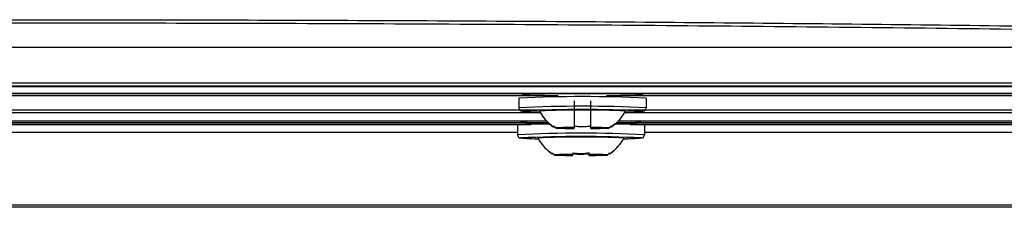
# Model space of a CAD drawing. Header units: millimetres. Extents: x 12 to 1209, y -252 to 1182.
# Tile 81 of 162: x 460 to 521, y 291 to 303. Entities that reach past the tile are written whole.
import ezdxf

# ---------------------------------------------------------------- set-up
doc = ezdxf.new("R2010")
doc.units = ezdxf.units.MM

msp = doc.modelspace()

# ---------------------------------------------------------------- linework, layer by layer
at = {"color": 7, "linetype": 'Continuous', "lineweight": 25}
for p, q in [((365.306, 301.278), (559.377, 301.278)), ((357.643, 298.835), (567.06, 298.835)), ((462.351, 298.854), (357.662, 298.854)), ((567.04, 298.854), (462.351, 298.854)), ((557.351, 298.397), (367.351, 298.397)), ((557.355, 298.388), (367.355, 298.391)), ((493.423, 298.254), (431.433, 298.255)), ((490.981, 298.114), (490.981, 297.514)), ((553.104, 298.253), (496.433, 298.254)), ((498.881, 298.114), (498.881, 297.514)), ((430.447, 297.397), (494.416, 297.396)), ((432.556, 297.225), (492.307, 297.224)), ((495.446, 297.396), (537.184, 297.395)), ((497.556, 297.224), (553.019, 297.223)), ((492.836, 296.563), (432.026, 296.563)), ((492.824, 296.573), (432.039, 296.574)), ((432.039, 296.574), (492.824, 296.573)), ((432.174, 296.71), (492.689, 296.709)), ((432.975, 296.485), (491.751, 296.485)), ((490.889, 296.442), (490.889, 295.842)), ((492.889, 296.543), (493.141, 296.331)), ((493.154, 296.351), (493.16, 296.365)), ((494.11, 296.271), (493.303, 296.271)), ((493.303, 296.253), (494.11, 296.253)), ((494.11, 296.253), (494.112, 296.27)), ((494.416, 296.29), (494.416, 296.276)), ((494.416, 296.265), (494.416, 296.247)), ((495.446, 296.276), (495.446, 296.29)), ((495.446, 296.247), (495.446, 296.263)), ((495.446, 296.233), (495.446, 296.247)), ((495.751, 296.27), (495.753, 296.253)), ((496.56, 296.271), (495.753, 296.271)), ((495.753, 296.253), (496.56, 296.253)), ((496.709, 296.351), (496.703, 296.365)), ((496.721, 296.33), (496.973, 296.543)), ((553.901, 296.563), (497.027, 296.563)), ((553.901, 296.572), (497.039, 296.573)), ((497.039, 296.573), (553.901, 296.572)), ((497.174, 296.709), (553.018, 296.708)), ((497.926, 296.485), (553.901, 296.485)), ((498.789, 296.442), (498.789, 295.842)), ((490.889, 295.985), (433.789, 295.985)), ((572.755, 295.985), (498.789, 295.985)), ((492.797, 294.871), (493.049, 294.659)), ((493.061, 294.679), (493.067, 294.693)), ((494.017, 294.599), (493.21, 294.599)), ((493.21, 294.581), (494.017, 294.581)), ((494.017, 294.581), (494.019, 294.598)), ((494.324, 294.618), (494.324, 294.604)), ((495.354, 294.604), (495.354, 294.618)), ((495.354, 294.575), (495.354, 294.592)), ((495.354, 294.561), (495.354, 294.575)), ((495.658, 294.598), (495.66, 294.581)), ((496.467, 294.599), (495.66, 294.599)), ((495.66, 294.581), (496.467, 294.581)), ((496.617, 294.679), (496.61, 294.693)), ((496.629, 294.658), (496.881, 294.871)), ((577.395, 291.345), (347.308, 291.345)), ((577.264, 291.475), (347.439, 291.475))]:
    msp.add_line(p, q, dxfattribs=at)
at = {"color": 7, "linetype": 'Continuous', "lineweight": 25, "flags": 128}
for points in [[(360.505, 299.072), (474.573, 299.072), (564.197, 299.072)], [(492.873, 296.529), (493, 296.421), (493.134, 296.322)], [(496.99, 296.529), (496.863, 296.421), (496.729, 296.322)], [(492.78, 294.857), (492.908, 294.75), (493.041, 294.65)], [(496.897, 294.857), (496.77, 294.75), (496.636, 294.65)]]:
    msp.add_lwpolyline(points, dxfattribs=at)
at = {"color": 7, "linetype": 'Continuous', "lineweight": 25}
for centre, radius, start, end in [((494.931, 216.073), 82.136, 87.24353, 92.75647), ((494.931, 220.427), 77.977, 87.24353, 92.75647), ((494.931, 215.473), 82.136, 87.24353, 92.75647), ((491.181, 297.514), 0.2, 180.00436, 270.00436), ((498.682, 297.514), 0.2, 269.99564, 359.99564), ((494.931, 219.427), 77.977, 87.24353, 92.75647), ((492.222, 308.937), 11.67, 264.88542, 270.29403), ((494.931, 235.66), 61.712, 87.51565, 92.48435), ((494.768, 298.651), 2.845, 208.03373, 228.24543), ((495.095, 298.651), 2.845, 311.75457, 331.96627), ((497.641, 308.937), 11.67, 269.70597, 275.11458), ((492.71, 269.238), 27.264, 89.57721, 93.8308), ((492.654, 273.92), 22.775, 89.88017, 93.93983), ((494.396, 265.565), 30.725, 89.96134, 92.03836), ((494.396, 326.958), 30.725, 267.96164, 270.03866), ((494.598, 277.126), 19.15, 90.54168, 91.45802), ((494.598, 315.397), 19.15, 268.54198, 269.45832), ((495.467, 265.565), 30.725, 87.96164, 90.03866), ((495.265, 277.126), 19.15, 88.54198, 89.45832), ((495.467, 326.958), 30.725, 269.96134, 272.03836), ((495.265, 315.397), 19.15, 270.54168, 271.45802), ((497.072, 271.217), 25.283, 86.10689, 90.2455), ((497.361, 282.405), 14.29, 85.0718, 90.80812), ((494.839, 213.801), 82.136, 87.24353, 92.75647), ((491.089, 295.842), 0.2, 180.00436, 270.00436), ((494.839, 217.755), 77.977, 87.24353, 92.75647), ((492.129, 307.265), 11.67, 264.88542, 270.29403), ((494.839, 233.988), 61.712, 87.51565, 92.48435), ((494.675, 296.979), 2.845, 208.03373, 228.24543), ((495.002, 296.979), 2.845, 311.75457, 331.96627), ((497.548, 307.265), 11.67, 269.70597, 275.11458), ((498.589, 295.842), 0.2, 269.99564, 359.99564), ((494.303, 263.893), 30.725, 89.96134, 92.03836), ((494.303, 325.286), 30.725, 267.96164, 270.03866), ((494.505, 275.454), 19.15, 90.54168, 91.45802), ((494.505, 313.725), 19.15, 268.54198, 269.45832), ((495.374, 263.893), 30.725, 87.96164, 90.03866), ((495.173, 275.454), 19.15, 88.54198, 89.45832), ((495.374, 325.286), 30.725, 269.96134, 272.03836), ((495.173, 313.725), 19.15, 270.54168, 271.45802)]:
    msp.add_arc(centre, radius, start, end, dxfattribs=at)
for points, knots in [([(364.643, 301.938), (371.059, 302.068), (383.886, 302.328), (403.377, 302.614), (422.986, 302.823), (442.698, 302.948), (462.451, 302.989), (482.199, 302.947), (501.89, 302.822), (521.458, 302.612), (540.886, 302.327), (553.667, 302.068), (560.06, 301.938)], [0, 0, 0, 0, 0.100134, 0.200166, 0.300316, 0.400398, 0.50052, 0.600592, 0.70062, 0.800561, 0.90023, 1, 1, 1, 1]), ([(558.032, 301.757), (551.005, 301.896), (536.957, 302.174), (515.589, 302.466), (494.066, 302.666), (472.426, 302.763), (450.897, 302.76), (429.551, 302.658), (408.427, 302.458), (387.417, 302.168), (373.585, 301.894), (366.671, 301.757)], [0, 0, 0, 0, 0.111883, 0.223667, 0.335667, 0.447909, 0.560029, 0.66988, 0.779758, 0.889906, 1, 1, 1, 1]), ([(494.416, 297.942), (494.416, 297.626), (494.416, 297.118), (494.416, 296.611), (494.416, 296.42)], [0, 0, 0, 0, 0.623538, 1, 1, 1, 1]), ([(495.446, 296.418), (495.446, 296.677), (495.446, 297.185), (495.446, 297.693), (495.446, 297.942)], [0, 0, 0, 0, 0.5107558, 1, 1, 1, 1]), ([(493.154, 296.351), (493.15, 296.344), (493.142, 296.331), (493.136, 296.321), (493.135, 296.321), (493.134, 296.322)], [0, 0, 0, 0, 0.335653, 0.667498, 1, 1, 1, 1]), ([(494.416, 296.391), (494.474, 296.384), (494.587, 296.368), (494.759, 296.356), (494.96, 296.351), (495.19, 296.358), (495.361, 296.38), (495.446, 296.391)], [0, 0, 0, 0, 0.167698, 0.333556, 0.499803, 0.749059, 1, 1, 1, 1]), ([(496.709, 296.369), (496.713, 296.36), (496.721, 296.343), (496.727, 296.327), (496.728, 296.323), (496.729, 296.322)], [0, 0, 0, 0, 0.335653, 0.667498, 1, 1, 1, 1]), ([(493.061, 294.679), (493.057, 294.673), (493.049, 294.659), (493.043, 294.649), (493.042, 294.649), (493.041, 294.65)], [0, 0, 0, 0, 0.335653, 0.667498, 1, 1, 1, 1]), ([(494.324, 294.719), (494.381, 294.712), (494.495, 294.696), (494.667, 294.684), (494.867, 294.679), (495.097, 294.686), (495.268, 294.708), (495.354, 294.719)], [0, 0, 0, 0, 0.167698, 0.333556, 0.499803, 0.749059, 1, 1, 1, 1]), ([(495.354, 294.657), (495.297, 294.649), (495.183, 294.634), (495.011, 294.621), (494.81, 294.616), (494.58, 294.624), (494.409, 294.646), (494.324, 294.657)], [0, 0, 0, 0, 0.167698, 0.333556, 0.499803, 0.749059, 1, 1, 1, 1]), ([(496.617, 294.697), (496.62, 294.689), (496.628, 294.671), (496.635, 294.655), (496.635, 294.651), (496.636, 294.65)], [0, 0, 0, 0, 0.335653, 0.667498, 1, 1, 1, 1])]:
    msp.add_open_spline(points, degree=3, knots=knots, dxfattribs=at)
for points in [[(493.134, 296.322), (493.134, 296.325), (493.141, 296.341), (493.154, 296.369)], [(493.303, 296.271), (493.252, 296.302), (493.202, 296.335), (493.154, 296.369)], [(493.154, 296.351), (493.202, 296.317), (493.252, 296.284), (493.303, 296.253)], [(494.416, 296.391), (494.416, 296.356), (494.416, 296.322), (494.416, 296.29)], [(495.446, 296.29), (495.446, 296.322), (495.446, 296.356), (495.446, 296.391)], [(496.709, 296.369), (496.661, 296.335), (496.611, 296.302), (496.56, 296.271)], [(496.56, 296.253), (496.611, 296.284), (496.661, 296.317), (496.709, 296.351)], [(496.729, 296.322), (496.729, 296.319), (496.722, 296.329), (496.709, 296.351)], [(493.041, 294.65), (493.041, 294.653), (493.048, 294.669), (493.061, 294.697)], [(493.21, 294.599), (493.159, 294.63), (493.11, 294.663), (493.061, 294.697)], [(493.061, 294.679), (493.11, 294.645), (493.159, 294.612), (493.21, 294.581)], [(494.324, 294.719), (494.324, 294.684), (494.324, 294.65), (494.324, 294.618)], [(495.354, 294.618), (495.354, 294.65), (495.354, 294.684), (495.354, 294.719)], [(496.617, 294.697), (496.568, 294.663), (496.518, 294.63), (496.467, 294.599)], [(496.467, 294.581), (496.518, 294.612), (496.568, 294.645), (496.617, 294.679)], [(496.636, 294.65), (496.636, 294.647), (496.629, 294.657), (496.617, 294.679)]]:
    msp.add_open_spline(points, degree=3, dxfattribs=at)

doc.saveas('drawing.dxf')
